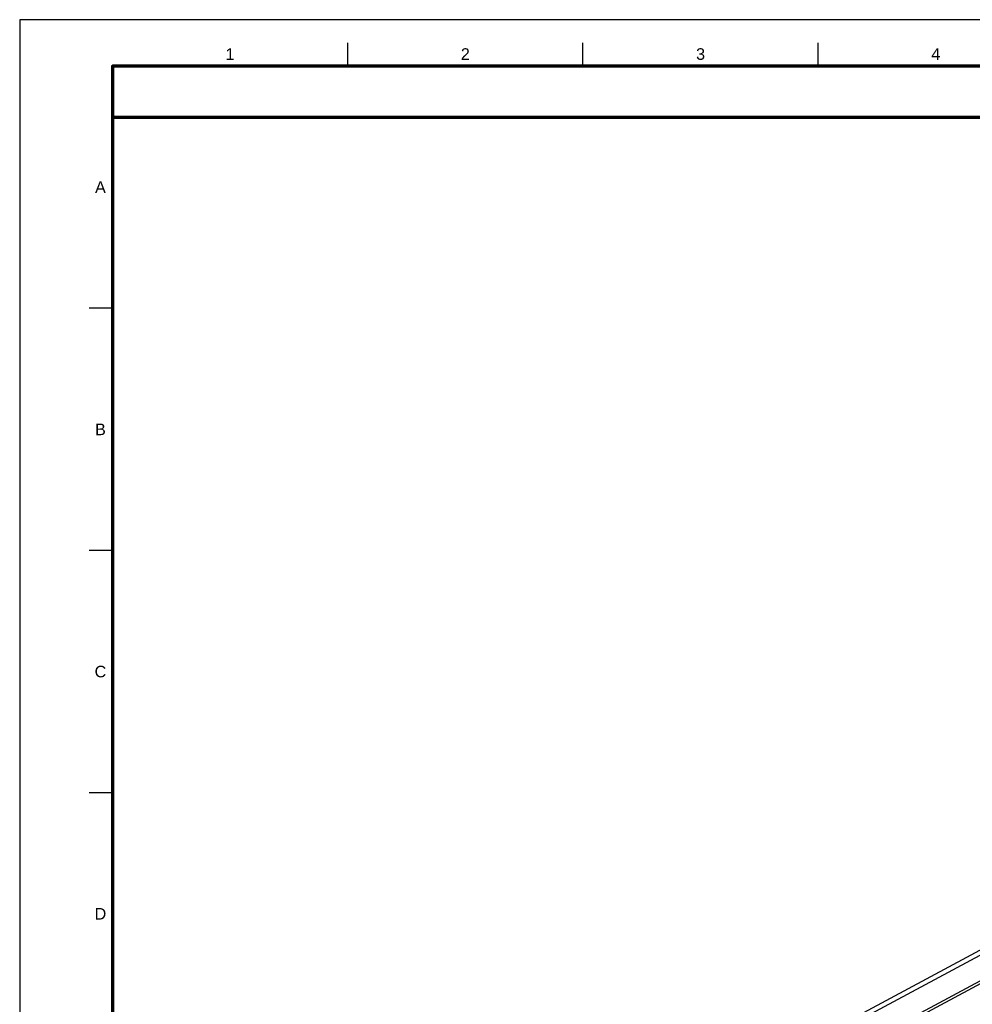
# Model space of a CAD drawing. Header units: millimetres. Extents: x 0 to 841, y 0 to 594.
# Tile 27 of 34: x 0 to 205, y 382 to 594. Entities that reach past the tile are written whole.
import ezdxf
from ezdxf.enums import TextEntityAlignment as Align

# ---------------------------------------------------------------- set-up
doc = ezdxf.new("R2010")
doc.units = ezdxf.units.MM
for name, color, linetype, lineweight in [('FINA', 7, 'CONTINUOUS', 25), ('MARCO', 7, 'CONTINUOUS', 70), ('TXT', 7, 'CONTINUOUS', 25)]:
    doc.layers.add(name, color=color, linetype=linetype, lineweight=lineweight)
doc.styles.add('STD', font='LiberationSans-Regular.ttf')

msp = doc.modelspace()

# ---------------------------------------------------------------- linework, layer by layer
at = {"layer": 'FINA'}
for p, q in [((70.69, 584), (70.69, 589)), ((121.38, 584), (121.38, 589)), ((172.06, 584), (172.06, 589)), ((20, 531.82), (15, 531.82)), ((20, 479.64), (15, 479.64)), ((20, 427.45), (15, 427.45))]:
    msp.add_line(p, q, dxfattribs=at)
msp.add_lwpolyline([(0, 0), (841, 0), (841, 594), (0, 594)], close=True, dxfattribs=at)
for points in [[(135.53, 355.2), (282.3, 434)], [(135.53, 354.1), (282.3, 432.9)], [(135.53, 348.56), (282.3, 427.36)], [(156.93, 359.43), (262.45, 416.09)]]:
    msp.add_lwpolyline(points, dxfattribs=at)
at = {"layer": 'MARCO'}
for points in [[(20, 10), (831, 10), (831, 584), (20, 584)], [(20, 573), (831, 573), (831, 584), (20, 584)]]:
    msp.add_lwpolyline(points, close=True, dxfattribs=at)

# ---------------------------------------------------------------- texts
at = {"layer": 'TXT', "style": 'STD'}
for s, p in [('1', (45.34, 586.6)), ('2', (96.03, 586.6)), ('3', (146.72, 586.6)), ('4', (197.41, 586.6)), ('A', (17.4, 557.91)), ('B', (17.4, 505.73)), ('C', (17.4, 453.55)), ('D', (17.4, 401.36))]:
    msp.add_text(s, height=2.5, dxfattribs=at).set_placement(p, align=Align.MIDDLE_CENTER)

doc.saveas('drawing.dxf')
